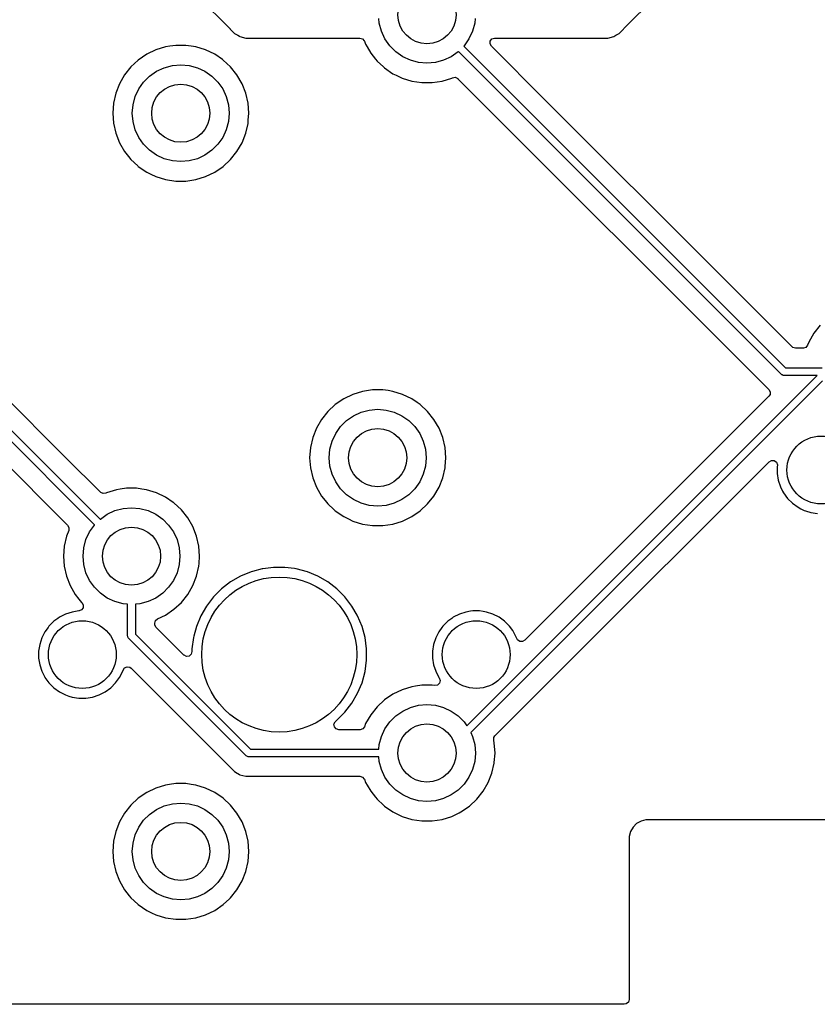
# Model space of a CAD drawing. Extents: x 98 to 223, y -135 to -41.
# Tile 4 of 23: x 119 to 140, y -102 to -77. Entities that reach past the tile are written whole.
import ezdxf

# ---------------------------------------------------------------- set-up
doc = ezdxf.new("R2010")
doc.units = 0
doc.layers.add('BLACK', color=7, linetype='CONTINUOUS')

msp = doc.modelspace()

# ---------------------------------------------------------------- linework, layer by layer
at = {"layer": 'BLACK', "linetype": 'CONTINUOUS'}
for p, q in [((122.226304, -74.487691), (124.779237, -77.040624)), ((134.938142, -77.034754), (137.519151, -74.453745)), ((128.62649, -76.89331), (128.616249, -76.77625)), ((128.682884, -77.103775), (128.62649, -76.89331)), ((131.08851, -76.89331), (131.032116, -77.103775)), ((131.098751, -76.77625), (131.08851, -76.89331)), ((124.779237, -77.040624), (124.779247, -77.040635)), ((124.779247, -77.040635), (124.783577, -77.044965)), ((124.783577, -77.044965), (124.783578, -77.044966)), ((124.783578, -77.044966), (124.895382, -77.15677)), ((124.895382, -77.15677), (124.94866, -77.187529)), ((124.94866, -77.187529), (124.982193, -77.206889)), ((124.982193, -77.206889), (124.982195, -77.206891)), ((124.982195, -77.206891), (125.020249, -77.228861)), ((125.020249, -77.228861), (125.032313, -77.235827)), ((125.032313, -77.235827), (125.185041, -77.276751)), ((128.774968, -77.30125), (128.682884, -77.103775)), ((131.032116, -77.103775), (130.940032, -77.30125)), ((134.526469, -77.276751), (134.679197, -77.235827)), ((134.679197, -77.235827), (134.729316, -77.206889)), ((134.729316, -77.206889), (134.816128, -77.15677)), ((134.816128, -77.15677), (134.927932, -77.044966)), ((134.927932, -77.044964), (134.93814, -77.034757)), ((134.927932, -77.044966), (134.927932, -77.044964)), ((134.93814, -77.034757), (134.938142, -77.034754)), ((123.225842, -77.488431), (123.116885, -77.504854)), ((123.376312, -77.46575), (123.225842, -77.488431)), ((123.376318, -77.46575), (123.376312, -77.46575)), ((123.638682, -77.46575), (123.376318, -77.46575)), ((123.638687, -77.46575), (123.638682, -77.46575)), ((123.773323, -77.486044), (123.638687, -77.46575)), ((123.898115, -77.504854), (123.773323, -77.486044)), ((125.185041, -77.276751), (125.185044, -77.276751)), ((125.185044, -77.276751), (125.350751, -77.276751)), ((125.350751, -77.276751), (125.350767, -77.27675)), ((125.350767, -77.27675), (128.128147, -77.27675)), ((128.128147, -77.27675), (128.195186, -77.296435)), ((128.195186, -77.296435), (128.240941, -77.349239)), ((128.240941, -77.349239), (128.243558, -77.355407)), ((128.243558, -77.355407), (128.275932, -77.437893)), ((128.275932, -77.437893), (128.275934, -77.437896)), ((128.275934, -77.437896), (128.275935, -77.437899)), ((128.275935, -77.437899), (128.314593, -77.504856)), ((128.899944, -77.479735), (128.774968, -77.30125)), ((129.054015, -77.633806), (128.899944, -77.479735)), ((130.815056, -77.479735), (130.808731, -77.486059)), ((130.808731, -77.486059), (139.106421, -85.78375)), ((130.940032, -77.30125), (130.815056, -77.479735)), ((131.485431, -77.427108), (131.490415, -77.357416)), ((131.518916, -77.488431), (131.485431, -77.427108)), ((131.490415, -77.357416), (131.532287, -77.301483)), ((132.910448, -78.879963), (131.518916, -77.488431)), ((131.532287, -77.301483), (131.597751, -77.277066)), ((131.597751, -77.277066), (131.606597, -77.27675)), ((131.606597, -77.27675), (134.360743, -77.27675)), ((134.360743, -77.27675), (134.360759, -77.276751)), ((134.360759, -77.276751), (134.368355, -77.276751)), ((134.368355, -77.276751), (134.526466, -77.276751)), ((134.526466, -77.276751), (134.526469, -77.276751)), ((122.629802, -77.696018), (122.41302, -77.843817)), ((122.629803, -77.696017), (122.629802, -77.696018)), ((122.866173, -77.582188), (122.629803, -77.696017)), ((123.116876, -77.504856), (122.866173, -77.582188)), ((123.116882, -77.504855), (123.116876, -77.504856)), ((123.116885, -77.504854), (123.116882, -77.504855)), ((123.898119, -77.504855), (123.898115, -77.504854)), ((123.898123, -77.504856), (123.898119, -77.504855)), ((124.148827, -77.582188), (123.898123, -77.504856)), ((124.385196, -77.696017), (124.148825, -77.582188)), ((124.148825, -77.582188), (124.148827, -77.582188)), ((124.385197, -77.696018), (124.385196, -77.696017)), ((124.3852, -77.69602), (124.385197, -77.696018)), ((124.385204, -77.696022), (124.3852, -77.69602)), ((124.583472, -77.831199), (124.385204, -77.696022)), ((128.314593, -77.504856), (128.407114, -77.665107)), ((128.407114, -77.665107), (128.530323, -77.819606)), ((129.2325, -77.758782), (129.054015, -77.633806)), ((130.660985, -77.633806), (130.4825, -77.758782)), ((130.667309, -77.627481), (130.660985, -77.633806)), ((138.994289, -85.95446), (130.667309, -77.627481)), ((122.41302, -77.843817), (122.220698, -78.022264)), ((123.079975, -78.041634), (123.29044, -77.98524)), ((123.29044, -77.98524), (123.5075, -77.96625)), ((123.5075, -77.96625), (123.72456, -77.98524)), ((123.72456, -77.98524), (123.935025, -78.041634)), ((124.601979, -77.843817), (124.583472, -77.831199)), ((124.794301, -78.022264), (124.601979, -77.843817)), ((128.530323, -77.819606), (128.570698, -77.870235)), ((128.570698, -77.870235), (128.734548, -78.022264)), ((129.429975, -77.850866), (129.2325, -77.758782)), ((129.64044, -77.90726), (129.429975, -77.850866)), ((129.8575, -77.92625), (129.64044, -77.90726)), ((130.07456, -77.90726), (129.8575, -77.92625)), ((130.285025, -77.850866), (130.07456, -77.90726)), ((130.4825, -77.758782), (130.285025, -77.850866)), ((122.057114, -78.227393), (121.925932, -78.454606)), ((122.220698, -78.022264), (122.057114, -78.227393)), ((122.704015, -78.258694), (122.8825, -78.133718)), ((122.8825, -78.133718), (123.079975, -78.041634)), ((123.935025, -78.041634), (124.1325, -78.133718)), ((124.1325, -78.133718), (124.310985, -78.258694)), ((124.794304, -78.022268), (124.794301, -78.022264)), ((124.794305, -78.022269), (124.794304, -78.022268)), ((124.957886, -78.227393), (124.794305, -78.022269)), ((125.089068, -78.454607), (124.957886, -78.227393)), ((128.734548, -78.022264), (128.763021, -78.048683)), ((128.763021, -78.048683), (128.979796, -78.196478)), ((128.979796, -78.196478), (128.979801, -78.19648)), ((128.979801, -78.19648), (128.979802, -78.196481)), ((128.979802, -78.196481), (128.979803, -78.196482)), ((128.979803, -78.196482), (129.059007, -78.234624)), ((129.059007, -78.234624), (129.216173, -78.310311)), ((121.925932, -78.454606), (121.830082, -78.698828)), ((122.424968, -78.59125), (122.549944, -78.412765)), ((122.549944, -78.412765), (122.704015, -78.258694)), ((124.310985, -78.258694), (124.465056, -78.412765)), ((124.465056, -78.412765), (124.590032, -78.59125)), ((125.18492, -78.698834), (125.089068, -78.454607)), ((129.216173, -78.310311), (129.216174, -78.310311)), ((129.216174, -78.310311), (129.216177, -78.310313)), ((129.216177, -78.310313), (129.466885, -78.387646)), ((129.466885, -78.387646), (129.726318, -78.42675)), ((129.726318, -78.42675), (129.988682, -78.42675)), ((129.988682, -78.42675), (130.248115, -78.387646)), ((130.248115, -78.387646), (130.498823, -78.310313)), ((130.498823, -78.310313), (130.516409, -78.301843)), ((130.516409, -78.301843), (130.585346, -78.290488)), ((130.585346, -78.290488), (130.649483, -78.318206)), ((130.649483, -78.318206), (130.657895, -78.32588)), ((130.657895, -78.32588), (138.580139, -86.248124)), ((121.830076, -78.698847), (121.771697, -78.954624)), ((121.830082, -78.698828), (121.830076, -78.698847)), ((122.332884, -78.788725), (122.424968, -78.59125)), ((124.590032, -78.59125), (124.682116, -78.788725)), ((125.243302, -78.95462), (125.18492, -78.698834)), ((121.771696, -78.954629), (121.752092, -79.216245)), ((121.771697, -78.954624), (121.771696, -78.954629)), ((122.2575, -79.21625), (122.27649, -78.99919)), ((122.27649, -78.99919), (122.332884, -78.788725)), ((124.682116, -78.788725), (124.73851, -78.99919)), ((124.73851, -78.99919), (124.7575, -79.21625)), ((125.243302, -78.954624), (125.243302, -78.95462)), ((125.243303, -78.954629), (125.243302, -78.954624)), ((125.262908, -79.216245), (125.243303, -78.954629)), ((137.37423, -83.343745), (132.910448, -78.879963)), ((121.752092, -79.216245), (121.752092, -79.216254)), ((121.752092, -79.216254), (121.771696, -79.47787)), ((122.27649, -79.43331), (122.2575, -79.21625)), ((124.7575, -79.21625), (124.73851, -79.43331)), ((125.249262, -79.398346), (125.262908, -79.216254)), ((125.262908, -79.216254), (125.262908, -79.216245)), ((121.771696, -79.47787), (121.771697, -79.477875)), ((121.771697, -79.477875), (121.830076, -79.733652)), ((122.332884, -79.643775), (122.27649, -79.43331)), ((124.73851, -79.43331), (124.682116, -79.643775)), ((125.18492, -79.733666), (125.243302, -79.47788)), ((125.243302, -79.47788), (125.249262, -79.398346)), ((121.830076, -79.733652), (121.830078, -79.733661)), ((121.830078, -79.733661), (121.83008, -79.733666)), ((121.83008, -79.733666), (121.925932, -79.977893)), ((122.424968, -79.84125), (122.332884, -79.643775)), ((124.682116, -79.643775), (124.590032, -79.84125)), ((125.089068, -79.977893), (125.18492, -79.733666)), ((121.925932, -79.977893), (122.057114, -80.205107)), ((122.549944, -80.019735), (122.424968, -79.84125)), ((122.704015, -80.173806), (122.549944, -80.019735)), ((124.465056, -80.019735), (124.310985, -80.173806)), ((124.590032, -79.84125), (124.465056, -80.019735)), ((124.957886, -80.205107), (125.089068, -79.977893)), ((122.057114, -80.205107), (122.162096, -80.33675)), ((122.8825, -80.298782), (122.704015, -80.173806)), ((124.310985, -80.173806), (124.1325, -80.298782)), ((124.794305, -80.410231), (124.957886, -80.205107)), ((122.162096, -80.33675), (122.220698, -80.410235)), ((122.220698, -80.410235), (122.401214, -80.577728)), ((123.079975, -80.390866), (122.8825, -80.298782)), ((123.29044, -80.44726), (123.079975, -80.390866)), ((123.5075, -80.46625), (123.29044, -80.44726)), ((123.72456, -80.44726), (123.5075, -80.46625)), ((123.935025, -80.390866), (123.72456, -80.44726)), ((124.1325, -80.298782), (123.935025, -80.390866)), ((124.601979, -80.588683), (124.794305, -80.410231)), ((122.401214, -80.577728), (122.413021, -80.588683)), ((122.413021, -80.588683), (122.629796, -80.736478)), ((122.629796, -80.736478), (122.629801, -80.73648)), ((122.629801, -80.73648), (122.629802, -80.736481)), ((122.629802, -80.736481), (122.629803, -80.736482)), ((122.629803, -80.736482), (122.739, -80.789068)), ((122.739, -80.789068), (122.866173, -80.850311)), ((124.148823, -80.850313), (124.385204, -80.736478)), ((124.385204, -80.736478), (124.601979, -80.588683)), ((122.866173, -80.850311), (122.866174, -80.850311)), ((122.866174, -80.850311), (122.866177, -80.850313)), ((122.866177, -80.850313), (123.116885, -80.927646)), ((123.116885, -80.927646), (123.376318, -80.96675)), ((123.376318, -80.96675), (123.638682, -80.96675)), ((123.638682, -80.96675), (123.898115, -80.927646)), ((123.898115, -80.927646), (124.148823, -80.850313)), ((139.277416, -85.246931), (137.37423, -83.343745)), ((140.000698, -84.689764), (139.837114, -84.894893)), ((139.837114, -84.894893), (139.705935, -85.1221)), ((139.298058, -85.263565), (139.277416, -85.246931)), ((139.365097, -85.28325), (139.298058, -85.263565)), ((139.558147, -85.28325), (139.365097, -85.28325)), ((139.56489, -85.283067), (139.558147, -85.28325)), ((139.63076, -85.259766), (139.56489, -85.283067)), ((139.673573, -85.204555), (139.63076, -85.259766)), ((139.705932, -85.122107), (139.673573, -85.204555)), ((139.705935, -85.1221), (139.705932, -85.122105)), ((139.705932, -85.122105), (139.705932, -85.122107)), ((139.106421, -85.78375), (140.046249, -85.78375)), ((130.883799, -95.02094), (139.92099, -85.98375)), ((140.062889, -86.124694), (130.986558, -95.201025)), ((139.009442, -85.966897), (138.994289, -85.95446)), ((139.02, -85.97127), (139.009442, -85.966897)), ((139.045491, -85.981829), (139.02, -85.97127)), ((139.065, -85.98375), (139.045491, -85.981829)), ((139.92099, -85.98375), (139.065, -85.98375)), ((128.294747, -86.380103), (128.196885, -86.394854)), ((128.456312, -86.35575), (128.294747, -86.380103)), ((128.456318, -86.35575), (128.456312, -86.35575)), ((128.718682, -86.35575), (128.456318, -86.35575)), ((128.718687, -86.35575), (128.718682, -86.35575)), ((128.853323, -86.376044), (128.718687, -86.35575)), ((128.978115, -86.394854), (128.853323, -86.376044)), ((138.580139, -86.248124), (138.58016, -86.248147)), ((138.58016, -86.248147), (138.676788, -86.344775)), ((138.676788, -86.344775), (138.710273, -86.406098)), ((120.54673, -88.106245), (118.86509, -86.424605)), ((127.709802, -86.586018), (127.49302, -86.733817)), ((127.709803, -86.586017), (127.709802, -86.586018)), ((127.946173, -86.472188), (127.709803, -86.586017)), ((128.196876, -86.394856), (127.946173, -86.472188)), ((128.196882, -86.394855), (128.196876, -86.394856)), ((128.196885, -86.394854), (128.196882, -86.394855)), ((128.978119, -86.394855), (128.978115, -86.394854)), ((128.978123, -86.394856), (128.978119, -86.394855)), ((129.228827, -86.472188), (128.978123, -86.394856)), ((129.465196, -86.586017), (129.228825, -86.472188)), ((129.228825, -86.472188), (129.228827, -86.472188)), ((129.465197, -86.586018), (129.465196, -86.586017)), ((129.4652, -86.58602), (129.465197, -86.586018)), ((129.465204, -86.586022), (129.4652, -86.58602)), ((129.60564, -86.68177), (129.465204, -86.586022)), ((138.676788, -86.520137), (132.380372, -92.816553)), ((138.705289, -86.47579), (138.676788, -86.520137)), ((138.710273, -86.406098), (138.705289, -86.47579)), ((121.286268, -89.83644), (118.336078, -86.88625)), ((118.448211, -86.715539), (121.42769, -89.695018)), ((127.49302, -86.733817), (127.300698, -86.912264)), ((128.159975, -86.931634), (128.37044, -86.87524)), ((128.37044, -86.87524), (128.5875, -86.85625)), ((128.5875, -86.85625), (128.80456, -86.87524)), ((128.80456, -86.87524), (129.015025, -86.931634)), ((129.681979, -86.733817), (129.60564, -86.68177)), ((129.874301, -86.912264), (129.681979, -86.733817)), ((127.137114, -87.117393), (127.005932, -87.344606)), ((127.300698, -86.912264), (127.137114, -87.117393)), ((127.784015, -87.148694), (127.9625, -87.023718)), ((127.9625, -87.023718), (128.159975, -86.931634)), ((129.015025, -86.931634), (129.2125, -87.023718)), ((129.2125, -87.023718), (129.390985, -87.148694)), ((129.874304, -86.912268), (129.874301, -86.912264)), ((129.874305, -86.912269), (129.874304, -86.912268)), ((130.037886, -87.117393), (129.874305, -86.912269)), ((130.169068, -87.344607), (130.037886, -87.117393)), ((127.005932, -87.344606), (126.910082, -87.588828)), ((127.504968, -87.48125), (127.629944, -87.302765)), ((127.629944, -87.302765), (127.784015, -87.148694)), ((129.390985, -87.148694), (129.545056, -87.302765)), ((129.545056, -87.302765), (129.670032, -87.48125)), ((130.26492, -87.588834), (130.169068, -87.344607)), ((118.165084, -87.423069), (120.590261, -89.848246)), ((126.910076, -87.588847), (126.851697, -87.844624)), ((126.910082, -87.588828), (126.910076, -87.588847)), ((127.412884, -87.678725), (127.504968, -87.48125)), ((129.670032, -87.48125), (129.762116, -87.678725)), ((130.323302, -87.84462), (130.26492, -87.588834)), ((126.851696, -87.844629), (126.832092, -88.106245)), ((126.851697, -87.844624), (126.851696, -87.844629)), ((127.3375, -88.10625), (127.35649, -87.88919)), ((127.35649, -87.88919), (127.412884, -87.678725)), ((129.762116, -87.678725), (129.81851, -87.88919)), ((129.81851, -87.88919), (129.8375, -88.10625)), ((130.323302, -87.844624), (130.323302, -87.84462)), ((130.323303, -87.844629), (130.323302, -87.844624)), ((130.342908, -88.106245), (130.323303, -87.844629)), ((121.437104, -88.996619), (120.54673, -88.106245)), ((126.832092, -88.106245), (126.832092, -88.106254)), ((126.832092, -88.106254), (126.851696, -88.36787)), ((127.35649, -88.32331), (127.3375, -88.10625)), ((129.8375, -88.10625), (129.81851, -88.32331)), ((130.325753, -88.335171), (130.342908, -88.106254)), ((130.342908, -88.106254), (130.342908, -88.106245)), ((126.851696, -88.36787), (126.851697, -88.367875)), ((126.851697, -88.367875), (126.910076, -88.623652)), ((127.412884, -88.533775), (127.35649, -88.32331)), ((129.81851, -88.32331), (129.762116, -88.533775)), ((130.26492, -88.623666), (130.323302, -88.36788)), ((130.323302, -88.36788), (130.325753, -88.335171)), ((133.39165, -93.503745), (138.684584, -88.210811)), ((138.684584, -88.210811), (138.745905, -88.177328)), ((138.745905, -88.177328), (138.815597, -88.182312)), ((138.815597, -88.182312), (138.87153, -88.224184)), ((138.87153, -88.224184), (138.895947, -88.289648)), ((138.894737, -88.317887), (138.892, -88.335172)), ((138.892, -88.335172), (138.892, -88.512328)), ((138.895947, -88.289648), (138.894737, -88.317887)), ((126.910076, -88.623652), (126.910078, -88.623661)), ((126.910078, -88.623661), (126.91008, -88.623666)), ((126.91008, -88.623666), (127.005932, -88.867893)), ((127.504968, -88.73125), (127.412884, -88.533775)), ((129.762116, -88.533775), (129.670032, -88.73125)), ((130.169068, -88.867893), (130.26492, -88.623666)), ((138.892, -88.512328), (138.919714, -88.687306)), ((121.944747, -88.920103), (121.846885, -88.934854)), ((122.106312, -88.89575), (121.944747, -88.920103)), ((122.106318, -88.89575), (122.106312, -88.89575)), ((122.368682, -88.89575), (122.106318, -88.89575)), ((122.368687, -88.89575), (122.368682, -88.89575)), ((122.503323, -88.916044), (122.368687, -88.89575)), ((122.628115, -88.934854), (122.503323, -88.916044)), ((127.005932, -88.867893), (127.137114, -89.095107)), ((127.629944, -88.909735), (127.504968, -88.73125)), ((127.784015, -89.063806), (127.629944, -88.909735)), ((129.545056, -88.909735), (129.390985, -89.063806)), ((129.670032, -88.73125), (129.545056, -88.909735)), ((130.037886, -89.095107), (130.169068, -88.867893)), ((138.919714, -88.687306), (138.974456, -88.855789)), ((138.974456, -88.855789), (138.974457, -88.855792)), ((138.974457, -88.855792), (139.031258, -88.967268)), ((121.445509, -89.004287), (121.437104, -88.996619)), ((121.509644, -89.03201), (121.445509, -89.004287)), ((121.578585, -89.020659), (121.509644, -89.03201)), ((121.596176, -89.012187), (121.578585, -89.020659)), ((121.846876, -88.934856), (121.596176, -89.012187)), ((121.846882, -88.934855), (121.846876, -88.934856)), ((121.846885, -88.934854), (121.846882, -88.934855)), ((122.628119, -88.934855), (122.628115, -88.934854)), ((122.628123, -88.934856), (122.628119, -88.934855)), ((122.878827, -89.012188), (122.628123, -88.934856)), ((123.115196, -89.126017), (122.878825, -89.012188)), ((122.878825, -89.012188), (122.878827, -89.012188)), ((123.115197, -89.126018), (123.115196, -89.126017)), ((123.1152, -89.12602), (123.115197, -89.126018)), ((123.115204, -89.126022), (123.1152, -89.12602)), ((123.309764, -89.258671), (123.115204, -89.126022)), ((127.137114, -89.095107), (127.229158, -89.210526)), ((127.9625, -89.188782), (127.784015, -89.063806)), ((129.390985, -89.063806), (129.2125, -89.188782)), ((129.874305, -89.300231), (130.037886, -89.095107)), ((139.031258, -88.967268), (139.054886, -89.01364)), ((139.054886, -89.01364), (139.159017, -89.156964)), ((139.159017, -89.156964), (139.284286, -89.282233)), ((121.809975, -89.471634), (122.02044, -89.41524)), ((122.02044, -89.41524), (122.2375, -89.39625)), ((122.2375, -89.39625), (122.45456, -89.41524)), ((122.45456, -89.41524), (122.665025, -89.471634)), ((123.331979, -89.273817), (123.309764, -89.258671)), ((123.524301, -89.452264), (123.331979, -89.273817)), ((127.229158, -89.210526), (127.300698, -89.300235)), ((127.300698, -89.300235), (127.455121, -89.443517)), ((128.159975, -89.280866), (127.9625, -89.188782)), ((128.37044, -89.33726), (128.159975, -89.280866)), ((128.5875, -89.35625), (128.37044, -89.33726)), ((128.80456, -89.33726), (128.5875, -89.35625)), ((129.015025, -89.280866), (128.80456, -89.33726)), ((129.2125, -89.188782), (129.015025, -89.280866)), ((129.681979, -89.478683), (129.874305, -89.300231)), ((139.284286, -89.282233), (139.42761, -89.386364)), ((139.42761, -89.386364), (139.496077, -89.42125)), ((139.496077, -89.42125), (139.585457, -89.466792)), ((121.434015, -89.688694), (121.6125, -89.563718)), ((121.6125, -89.563718), (121.809975, -89.471634)), ((122.665025, -89.471634), (122.8625, -89.563718)), ((122.8625, -89.563718), (123.040985, -89.688694)), ((123.524304, -89.452268), (123.524301, -89.452264)), ((123.524305, -89.452269), (123.524304, -89.452268)), ((123.687886, -89.657393), (123.524305, -89.452269)), ((123.819068, -89.884607), (123.687886, -89.657393)), ((127.455121, -89.443517), (127.493021, -89.478683)), ((127.493021, -89.478683), (127.709796, -89.626478)), ((127.709796, -89.626478), (127.709801, -89.62648)), ((127.709801, -89.62648), (127.709802, -89.626481)), ((127.709802, -89.626481), (127.709803, -89.626482)), ((127.709803, -89.626482), (127.835343, -89.686938)), ((127.835343, -89.686938), (127.946173, -89.740311)), ((129.228823, -89.740313), (129.465204, -89.626478)), ((129.465204, -89.626478), (129.681979, -89.478683)), ((139.585457, -89.466792), (139.58546, -89.466793)), ((139.58546, -89.466793), (139.622052, -89.478682)), ((139.622052, -89.478682), (139.753945, -89.521536)), ((139.753945, -89.521536), (139.928921, -89.54925)), ((120.590261, -89.848246), (120.623746, -89.909569)), ((120.623746, -89.909569), (120.618762, -89.979261)), ((121.154968, -90.02125), (121.279944, -89.842765)), ((121.279944, -89.842765), (121.286268, -89.83644)), ((121.42769, -89.695018), (121.434015, -89.688694)), ((123.040985, -89.688694), (123.195056, -89.842765)), ((123.195056, -89.842765), (123.320032, -90.02125)), ((123.91492, -90.128834), (123.819068, -89.884607)), ((127.946173, -89.740311), (127.946174, -89.740311)), ((127.946174, -89.740311), (127.946177, -89.740313)), ((127.946177, -89.740313), (128.196885, -89.817646)), ((128.196885, -89.817646), (128.456318, -89.85675)), ((128.456318, -89.85675), (128.718682, -89.85675)), ((128.718682, -89.85675), (128.978115, -89.817646)), ((128.978115, -89.817646), (129.228823, -89.740313)), ((120.560079, -90.128835), (120.501697, -90.384624)), ((120.618009, -89.981228), (120.560079, -90.128835)), ((120.618762, -89.979261), (120.618009, -89.981228)), ((121.062884, -90.218725), (121.154968, -90.02125)), ((123.320032, -90.02125), (123.412116, -90.218725)), ((123.973302, -90.38462), (123.91492, -90.128834)), ((120.501696, -90.384629), (120.482092, -90.646245)), ((120.501697, -90.384624), (120.501696, -90.384629)), ((120.9875, -90.64625), (121.00649, -90.42919)), ((121.00649, -90.42919), (121.062884, -90.218725)), ((123.412116, -90.218725), (123.46851, -90.42919)), ((123.46851, -90.42919), (123.4875, -90.64625)), ((123.973302, -90.384624), (123.973302, -90.38462)), ((123.973303, -90.384629), (123.973302, -90.384624)), ((123.992908, -90.646245), (123.973303, -90.384629)), ((120.482092, -90.646245), (120.482092, -90.646254)), ((120.482092, -90.646254), (120.501696, -90.90787)), ((121.00649, -90.86331), (120.9875, -90.64625)), ((123.4875, -90.64625), (123.46851, -90.86331)), ((123.97897, -90.832243), (123.992908, -90.646254)), ((123.992908, -90.646254), (123.992908, -90.646245)), ((120.501696, -90.90787), (120.501697, -90.907875)), ((120.501697, -90.907875), (120.560076, -91.163652)), ((121.062884, -91.073775), (121.00649, -90.86331)), ((123.46851, -90.86331), (123.412116, -91.073775)), ((123.91492, -91.163666), (123.973302, -90.90788)), ((123.973302, -90.90788), (123.97897, -90.832243)), ((125.899986, -90.93575), (125.621585, -90.972403)), ((125.899994, -90.93575), (125.899986, -90.93575)), ((126.195006, -90.93575), (125.899994, -90.93575)), ((126.195013, -90.93575), (126.195006, -90.93575)), ((126.438334, -90.967785), (126.195013, -90.93575)), ((120.560076, -91.163652), (120.560078, -91.163661)), ((120.560078, -91.163661), (120.56008, -91.163666)), ((120.56008, -91.163666), (120.655932, -91.407893)), ((121.154968, -91.27125), (121.062884, -91.073775)), ((123.412116, -91.073775), (123.320032, -91.27125)), ((123.819068, -91.407893), (123.91492, -91.163666)), ((125.049989, -91.163508), (124.794506, -91.311011)), ((125.049999, -91.163504), (125.049989, -91.163508)), ((125.322538, -91.050614), (125.049999, -91.163504)), ((125.322548, -91.050611), (125.322538, -91.050614)), ((125.357484, -91.04125), (125.322548, -91.050611)), ((125.607507, -90.974257), (125.357484, -91.04125)), ((125.621585, -90.972403), (125.607507, -90.974257)), ((126.487493, -90.974257), (126.438334, -90.967785)), ((126.772452, -91.050611), (126.487493, -90.974257)), ((126.772454, -91.050612), (126.772452, -91.050611)), ((126.772461, -91.050614), (126.772454, -91.050612)), ((127.045, -91.163504), (126.772461, -91.050614)), ((127.04501, -91.163508), (127.045, -91.163504)), ((127.300493, -91.311011), (127.04501, -91.163508)), ((120.655932, -91.407893), (120.787114, -91.635107)), ((121.279944, -91.449735), (121.154968, -91.27125)), ((121.434015, -91.603806), (121.279944, -91.449735)), ((123.195056, -91.449735), (123.040985, -91.603806)), ((123.320032, -91.27125), (123.195056, -91.449735)), ((123.687886, -91.635107), (123.819068, -91.407893)), ((124.794506, -91.311011), (124.560459, -91.490602)), ((127.53454, -91.490602), (127.300493, -91.311011)), ((120.787114, -91.635107), (120.88133, -91.75325)), ((121.6125, -91.728782), (121.434015, -91.603806)), ((123.040985, -91.603806), (122.8625, -91.728782)), ((123.524305, -91.840231), (123.687886, -91.635107)), ((124.351852, -91.699209), (124.172261, -91.933256)), ((124.351858, -91.699202), (124.351852, -91.699209)), ((124.560452, -91.490608), (124.351858, -91.699202)), ((124.560459, -91.490602), (124.560452, -91.490608)), ((127.534547, -91.490608), (127.53454, -91.490602)), ((127.743141, -91.699202), (127.534547, -91.490608)), ((127.743147, -91.699209), (127.743141, -91.699202)), ((127.922738, -91.933256), (127.743147, -91.699209)), ((120.88133, -91.75325), (120.950697, -91.840234)), ((120.950697, -91.840234), (120.956877, -91.845967)), ((120.956877, -91.845967), (120.992633, -91.905994)), ((120.992633, -91.905994), (120.99026, -91.975824)), ((121.809975, -91.820866), (121.6125, -91.728782)), ((122.02044, -91.87726), (121.809975, -91.820866)), ((122.1375, -91.887501), (122.02044, -91.87726)), ((122.1375, -92.699652), (122.1375, -91.887501)), ((122.45456, -91.87726), (122.3375, -91.887501)), ((122.3375, -91.887501), (122.3375, -92.65823)), ((122.665025, -91.820866), (122.45456, -91.87726)), ((122.8625, -91.728782), (122.665025, -91.820866)), ((123.331979, -92.018683), (123.524305, -91.840231)), ((124.172261, -91.933256), (124.024758, -92.188739)), ((128.057388, -92.166478), (127.922738, -91.933256)), ((120.377609, -92.223636), (120.339737, -92.251152)), ((120.535457, -92.143207), (120.377609, -92.223636)), ((120.53546, -92.143206), (120.535457, -92.143207)), ((120.703943, -92.088464), (120.53546, -92.143206)), ((120.878928, -92.060748), (120.703943, -92.088464)), ((120.882288, -92.060484), (120.878928, -92.060748)), ((120.886006, -92.060134), (120.882288, -92.060484)), ((120.950511, -92.033285), (120.886006, -92.060134)), ((120.99026, -91.975824), (120.950511, -92.033285)), ((122.908198, -92.266166), (123.115204, -92.166478)), ((123.115204, -92.166478), (123.331979, -92.018683)), ((124.024754, -92.188749), (123.911864, -92.461288)), ((124.024758, -92.188739), (124.024754, -92.188749)), ((128.070243, -92.188743), (128.057388, -92.166478)), ((128.183139, -92.461298), (128.070243, -92.188743)), ((130.537609, -92.223636), (130.499737, -92.251152)), ((130.695457, -92.143207), (130.537609, -92.223636)), ((130.69546, -92.143206), (130.695457, -92.143207)), ((130.863943, -92.088464), (130.69546, -92.143206)), ((130.980595, -92.069988), (130.863943, -92.088464)), ((131.038921, -92.06075), (130.980595, -92.069988)), ((131.216079, -92.06075), (131.038921, -92.06075)), ((131.303567, -92.074607), (131.216079, -92.06075)), ((131.391056, -92.088464), (131.303567, -92.074607)), ((131.559539, -92.143206), (131.391056, -92.088464)), ((131.559542, -92.143207), (131.559539, -92.143206)), ((131.71739, -92.223636), (131.559542, -92.143207)), ((131.860714, -92.327767), (131.71739, -92.223636)), ((120.109017, -92.453036), (120.084169, -92.487236)), ((120.109019, -92.453034), (120.109017, -92.453036)), ((120.234283, -92.327769), (120.109019, -92.453033)), ((120.109019, -92.453033), (120.109019, -92.453034)), ((120.234284, -92.327769), (120.234283, -92.327769)), ((120.234286, -92.327767), (120.234284, -92.327769)), ((120.339737, -92.251152), (120.234286, -92.327767)), ((122.838, -92.377886), (122.857685, -92.310847)), ((122.838, -92.399555), (122.838, -92.377886)), ((122.840834, -92.425913), (122.838, -92.399555)), ((122.874319, -92.487236), (122.840834, -92.425913)), ((122.857685, -92.310847), (122.908198, -92.266166)), ((123.911861, -92.461298), (123.844084, -92.714249)), ((123.911864, -92.461288), (123.911861, -92.461298)), ((128.259493, -92.746257), (128.183139, -92.461298)), ((130.269017, -92.453036), (130.244169, -92.487236)), ((130.269019, -92.453034), (130.269017, -92.453036)), ((130.394283, -92.327769), (130.269019, -92.453033)), ((130.269019, -92.453033), (130.269019, -92.453034)), ((130.394284, -92.327769), (130.394283, -92.327769)), ((130.394286, -92.327767), (130.394284, -92.327769)), ((130.499737, -92.251152), (130.394286, -92.327767)), ((131.985983, -92.453036), (131.860714, -92.327767)), ((132.070354, -92.569163), (131.985983, -92.453036)), ((120.004886, -92.596359), (119.924457, -92.754207)), ((120.084169, -92.487236), (120.004886, -92.596359)), ((122.139421, -92.719161), (122.1375, -92.699652)), ((122.154353, -92.755209), (122.139421, -92.719161)), ((122.3375, -92.65823), (125.30552, -95.62625)), ((123.585319, -93.198236), (122.874319, -92.487236)), ((123.844084, -92.714249), (123.835508, -92.746254)), ((130.164886, -92.596359), (130.084457, -92.754207)), ((130.244169, -92.487236), (130.164886, -92.596359)), ((132.090113, -92.596359), (132.070354, -92.569163)), ((132.170542, -92.754207), (132.090113, -92.596359)), ((119.869714, -92.922693), (119.842, -93.097671)), ((119.924456, -92.75421), (119.869714, -92.922693)), ((119.924457, -92.754207), (119.924456, -92.75421)), ((122.166789, -92.770363), (122.154353, -92.755209)), ((125.193387, -95.796961), (122.166789, -92.770363)), ((123.835506, -92.746265), (123.797, -93.038736)), ((123.835508, -92.746254), (123.835506, -92.746265)), ((128.298, -93.038744), (128.259493, -92.746257)), ((130.029714, -92.922693), (130.002, -93.097671)), ((130.084456, -92.75421), (130.029714, -92.922693)), ((130.084457, -92.754207), (130.084456, -92.75421)), ((132.170542, -92.754208), (132.170542, -92.754207)), ((132.174759, -92.767187), (132.170542, -92.754208)), ((132.193424, -92.803182), (132.174759, -92.767187)), ((132.249357, -92.845054), (132.193424, -92.803182)), ((132.319049, -92.850038), (132.249357, -92.845054)), ((132.380372, -92.816553), (132.319049, -92.850038)), ((119.842, -93.097671), (119.842, -93.274828)), ((123.591797, -93.204268), (123.585319, -93.198236)), ((123.655353, -93.233293), (123.591797, -93.204268)), ((123.724511, -93.223349), (123.655353, -93.233293)), ((123.777315, -93.177594), (123.724511, -93.223349)), ((123.797, -93.110555), (123.777315, -93.177594)), ((123.797, -93.038736), (123.797, -93.110555)), ((128.298, -93.333756), (128.298, -93.038744)), ((130.002, -93.097671), (130.002, -93.274828)), ((119.842, -93.274828), (119.869714, -93.449806)), ((119.869714, -93.449806), (119.924456, -93.618289)), ((128.259493, -93.626243), (128.298, -93.333756)), ((130.002, -93.274828), (130.029714, -93.449806)), ((130.029714, -93.449806), (130.084456, -93.618289)), ((119.924456, -93.618289), (119.924457, -93.618292)), ((119.924457, -93.618292), (119.999398, -93.76537)), ((121.930114, -93.77614), (122.010542, -93.618292)), ((122.010542, -93.618292), (122.020692, -93.587054)), ((122.020692, -93.587054), (122.060129, -93.529379)), ((122.060129, -93.529379), (122.124487, -93.50218)), ((122.124487, -93.50218), (122.193334, -93.514094)), ((122.193334, -93.514094), (122.226304, -93.537691)), ((122.226304, -93.537691), (124.779237, -96.090624)), ((128.183139, -93.911202), (128.259493, -93.626243)), ((130.084456, -93.618289), (130.084457, -93.618292)), ((130.084457, -93.618292), (130.164887, -93.776142)), ((131.611557, -95.283838), (133.39165, -93.503745)), ((119.999398, -93.76537), (120.004886, -93.77614)), ((120.004886, -93.77614), (120.109017, -93.919464)), ((120.109017, -93.919464), (120.234286, -94.044733)), ((121.700714, -94.044733), (121.825983, -93.919464)), ((121.825983, -93.919464), (121.930114, -93.77614)), ((128.070243, -94.183757), (128.183139, -93.911202)), ((129.564747, -94.000103), (129.466885, -94.014854)), ((129.726312, -93.97575), (129.564747, -94.000103)), ((129.726318, -93.97575), (129.726312, -93.97575)), ((129.988682, -93.97575), (129.726318, -93.97575)), ((129.988689, -93.97575), (129.988682, -93.97575)), ((130.056498, -93.985971), (129.988689, -93.97575)), ((130.064366, -93.986901), (130.056498, -93.985971)), ((130.132844, -93.973026), (130.064366, -93.986901)), ((130.182951, -93.924332), (130.132844, -93.973026)), ((130.164887, -93.776142), (130.175298, -93.790472)), ((130.175298, -93.790472), (130.198777, -93.856279)), ((130.198777, -93.856279), (130.182951, -93.924332)), ((120.234286, -94.044733), (120.37761, -94.148864)), ((120.37761, -94.148864), (120.446077, -94.18375)), ((120.446077, -94.18375), (120.535457, -94.229292)), ((120.535457, -94.229292), (120.53546, -94.229293)), ((120.53546, -94.229293), (120.619701, -94.256664)), ((120.619701, -94.256664), (120.703945, -94.284036)), ((121.231055, -94.284036), (121.399542, -94.229292)), ((121.399542, -94.229292), (121.55739, -94.148864)), ((121.55739, -94.148864), (121.700714, -94.044733)), ((127.922738, -94.439244), (128.070243, -94.183757)), ((128.979802, -94.206018), (128.76302, -94.353817)), ((128.979803, -94.206017), (128.979802, -94.206018)), ((129.216173, -94.092188), (128.979803, -94.206017)), ((129.466876, -94.014856), (129.216173, -94.092188)), ((129.466882, -94.014855), (129.466876, -94.014856)), ((129.466885, -94.014854), (129.466882, -94.014855)), ((120.703945, -94.284036), (120.878921, -94.31175)), ((120.878921, -94.31175), (120.878922, -94.31175)), ((120.878922, -94.31175), (121.056078, -94.31175)), ((121.056078, -94.31175), (121.056079, -94.31175)), ((121.056079, -94.31175), (121.231055, -94.284036)), ((127.743146, -94.673292), (127.922738, -94.439244)), ((128.76302, -94.353817), (128.570698, -94.532264)), ((129.429975, -94.551634), (129.64044, -94.49524)), ((129.64044, -94.49524), (129.8575, -94.47625)), ((129.8575, -94.47625), (130.07456, -94.49524)), ((130.07456, -94.49524), (130.285025, -94.551634)), ((127.534542, -94.881896), (127.743146, -94.673292)), ((128.407114, -94.737393), (128.275935, -94.9646)), ((128.570698, -94.532264), (128.407114, -94.737393)), ((128.899944, -94.922765), (129.054015, -94.768694)), ((129.054015, -94.768694), (129.2325, -94.643718)), ((129.2325, -94.643718), (129.429975, -94.551634)), ((130.285025, -94.551634), (130.4825, -94.643718)), ((130.4825, -94.643718), (130.660985, -94.768694)), ((130.660985, -94.768694), (130.815056, -94.922765)), ((127.4593, -94.984103), (127.488325, -94.920547)), ((127.469244, -95.053261), (127.4593, -94.984103)), ((127.488325, -94.920547), (127.506552, -94.903374)), ((127.506552, -94.903374), (127.519179, -94.893684)), ((127.519179, -94.893684), (127.534542, -94.881896)), ((128.275932, -94.964607), (128.243573, -95.047055)), ((128.275935, -94.9646), (128.275932, -94.964605)), ((128.275932, -94.964605), (128.275932, -94.964607)), ((128.774968, -95.10125), (128.899944, -94.922765)), ((130.815056, -94.922765), (130.883799, -95.02094)), ((127.514999, -95.106065), (127.469244, -95.053261)), ((127.582038, -95.12575), (127.514999, -95.106065)), ((128.128147, -95.12575), (127.582038, -95.12575)), ((128.13489, -95.125567), (128.128147, -95.12575)), ((128.20076, -95.102266), (128.13489, -95.125567)), ((128.243573, -95.047055), (128.20076, -95.102266)), ((128.682884, -95.298725), (128.774968, -95.10125)), ((130.986558, -95.201025), (131.032116, -95.298725)), ((128.616249, -95.62625), (128.62649, -95.50919)), ((128.62649, -95.50919), (128.682884, -95.298725)), ((131.032116, -95.298725), (131.08851, -95.50919)), ((131.08851, -95.50919), (131.1075, -95.72625)), ((131.578349, -95.399109), (131.582622, -95.329371)), ((131.593302, -95.46462), (131.578349, -95.399109)), ((131.582622, -95.329371), (131.611557, -95.283838)), ((131.593302, -95.464623), (131.593302, -95.46462)), ((131.593303, -95.464627), (131.593302, -95.464623)), ((131.612908, -95.726245), (131.593303, -95.464627)), ((125.30552, -95.62625), (128.616249, -95.62625)), ((131.1075, -95.72625), (131.08851, -95.94331)), ((131.594769, -95.968304), (131.612908, -95.726254)), ((131.612908, -95.726254), (131.612908, -95.726245)), ((125.208541, -95.809397), (125.193387, -95.796961)), ((125.244589, -95.824329), (125.208541, -95.809397)), ((125.264098, -95.82625), (125.244589, -95.824329)), ((128.616249, -95.82625), (125.264098, -95.82625)), ((128.62649, -95.94331), (128.616249, -95.82625)), ((128.682884, -96.153775), (128.62649, -95.94331)), ((131.08851, -95.94331), (131.032116, -96.153775)), ((131.53492, -96.243666), (131.593302, -95.98788)), ((131.593302, -95.98788), (131.594769, -95.968304)), ((124.779237, -96.090624), (124.779247, -96.090635)), ((124.779247, -96.090635), (124.783577, -96.094965)), ((124.783577, -96.094965), (124.783578, -96.094966)), ((124.783578, -96.094966), (124.895382, -96.20677)), ((124.895382, -96.20677), (124.959298, -96.243671)), ((124.959298, -96.243671), (124.982193, -96.256889)), ((124.982193, -96.256889), (124.982195, -96.256891)), ((124.982195, -96.256891), (125.020249, -96.278861)), ((125.020249, -96.278861), (125.032313, -96.285827)), ((125.032313, -96.285827), (125.185041, -96.326751)), ((128.774968, -96.35125), (128.682884, -96.153775)), ((131.032116, -96.153775), (130.940032, -96.35125)), ((131.439068, -96.487893), (131.53492, -96.243666)), ((123.214747, -96.540103), (123.116885, -96.554854)), ((123.376312, -96.51575), (123.214747, -96.540103)), ((123.376318, -96.51575), (123.376312, -96.51575)), ((123.638682, -96.51575), (123.376318, -96.51575)), ((123.638687, -96.51575), (123.638682, -96.51575)), ((123.773323, -96.536044), (123.638687, -96.51575)), ((123.898115, -96.554854), (123.773323, -96.536044)), ((125.185041, -96.326751), (125.185044, -96.326751)), ((125.185044, -96.326751), (125.350751, -96.326751)), ((125.350751, -96.326751), (125.350767, -96.32675)), ((125.350767, -96.32675), (128.128147, -96.32675)), ((128.128147, -96.32675), (128.195186, -96.346435)), ((128.195186, -96.346435), (128.240941, -96.399239)), ((128.240941, -96.399239), (128.243558, -96.405407)), ((128.243558, -96.405407), (128.275932, -96.487893)), ((128.275932, -96.487893), (128.275934, -96.487896)), ((128.275934, -96.487896), (128.275935, -96.487899)), ((128.275935, -96.487899), (128.314593, -96.554856)), ((128.899944, -96.529735), (128.774968, -96.35125)), ((129.054015, -96.683806), (128.899944, -96.529735)), ((130.815056, -96.529735), (130.660985, -96.683806)), ((130.940032, -96.35125), (130.815056, -96.529735)), ((131.307886, -96.715107), (131.439068, -96.487893)), ((122.629802, -96.746018), (122.41302, -96.893817)), ((122.629803, -96.746017), (122.629802, -96.746018)), ((122.866173, -96.632188), (122.629803, -96.746017)), ((123.116876, -96.554856), (122.866173, -96.632188)), ((123.116882, -96.554855), (123.116876, -96.554856)), ((123.116885, -96.554854), (123.116882, -96.554855)), ((123.898119, -96.554855), (123.898115, -96.554854)), ((123.898123, -96.554856), (123.898119, -96.554855)), ((124.148827, -96.632188), (123.898123, -96.554856)), ((124.385196, -96.746017), (124.148825, -96.632188)), ((124.148825, -96.632188), (124.148827, -96.632188)), ((124.385197, -96.746018), (124.385196, -96.746017)), ((124.3852, -96.74602), (124.385197, -96.746018)), ((124.385204, -96.746022), (124.3852, -96.74602)), ((124.601979, -96.893817), (124.385204, -96.746022)), ((128.314593, -96.554856), (128.407114, -96.715107)), ((128.407114, -96.715107), (128.530323, -96.869606)), ((129.2325, -96.808782), (129.054015, -96.683806)), ((130.660985, -96.683806), (130.4825, -96.808782)), ((131.144305, -96.920231), (131.307886, -96.715107)), ((122.41302, -96.893817), (122.220698, -97.072264)), ((123.079975, -97.091634), (123.29044, -97.03524)), ((123.29044, -97.03524), (123.5075, -97.01625)), ((123.5075, -97.01625), (123.72456, -97.03524)), ((123.72456, -97.03524), (123.935025, -97.091634)), ((124.794301, -97.072264), (124.601979, -96.893817)), ((128.530323, -96.869606), (128.570698, -96.920235)), ((128.570698, -96.920235), (128.734548, -97.072264)), ((129.429975, -96.900866), (129.2325, -96.808782)), ((129.64044, -96.95726), (129.429975, -96.900866)), ((129.8575, -96.97625), (129.64044, -96.95726)), ((130.07456, -96.95726), (129.8575, -96.97625)), ((130.285025, -96.900866), (130.07456, -96.95726)), ((130.4825, -96.808782), (130.285025, -96.900866)), ((130.951979, -97.098683), (131.144305, -96.920231)), ((122.057114, -97.277393), (121.925932, -97.504606)), ((122.220698, -97.072264), (122.057114, -97.277393)), ((122.549944, -97.462765), (122.704015, -97.308694)), ((122.704015, -97.308694), (122.8825, -97.183718)), ((122.8825, -97.183718), (123.079975, -97.091634)), ((123.935025, -97.091634), (124.1325, -97.183718)), ((124.1325, -97.183718), (124.310985, -97.308694)), ((124.310985, -97.308694), (124.465056, -97.462765)), ((124.794304, -97.072268), (124.794301, -97.072264)), ((124.794305, -97.072269), (124.794304, -97.072268)), ((124.957886, -97.277393), (124.794305, -97.072269)), ((125.089068, -97.504607), (124.957886, -97.277393)), ((128.734548, -97.072264), (128.763021, -97.098683)), ((128.763021, -97.098683), (128.979796, -97.246478)), ((128.979796, -97.246478), (128.979801, -97.24648)), ((128.979801, -97.24648), (128.979802, -97.246481)), ((128.979802, -97.246481), (128.979803, -97.246482)), ((128.979803, -97.246482), (129.059007, -97.284624)), ((129.059007, -97.284624), (129.216173, -97.360311)), ((130.498823, -97.360313), (130.685611, -97.27036)), ((130.685611, -97.27036), (130.735196, -97.246482)), ((130.735196, -97.246481), (130.735204, -97.246478)), ((130.735196, -97.246482), (130.735196, -97.246481)), ((130.735204, -97.246478), (130.951979, -97.098683)), ((121.925932, -97.504606), (121.830082, -97.748828)), ((122.424968, -97.64125), (122.549944, -97.462765)), ((124.465056, -97.462765), (124.590032, -97.64125)), ((125.18492, -97.748834), (125.089068, -97.504607)), ((129.216173, -97.360311), (129.216174, -97.360311)), ((129.216174, -97.360311), (129.216177, -97.360313)), ((129.216177, -97.360313), (129.466885, -97.437646)), ((129.466885, -97.437646), (129.726318, -97.47675)), ((129.726318, -97.47675), (129.988682, -97.47675)), ((129.988682, -97.47675), (130.248115, -97.437646)), ((130.248115, -97.437646), (130.498823, -97.360313)), ((135.265183, -97.548252), (135.172002, -97.641433)), ((135.265186, -97.54825), (135.265183, -97.548252)), ((135.379312, -97.482358), (135.265186, -97.54825)), ((135.506608, -97.44825), (135.379312, -97.482358)), ((135.638392, -97.44825), (135.506608, -97.44825)), ((154.688392, -97.44825), (135.638392, -97.44825)), ((121.830076, -97.748847), (121.771697, -98.004624)), ((121.830082, -97.748828), (121.830076, -97.748847)), ((122.332884, -97.838725), (122.424968, -97.64125)), ((124.590032, -97.64125), (124.682116, -97.838725)), ((125.243302, -98.00462), (125.18492, -97.748834)), ((135.106108, -97.755562), (135.072, -97.882858)), ((135.172, -97.641436), (135.106108, -97.755562)), ((135.172002, -97.641433), (135.172, -97.641436)), ((121.771696, -98.004629), (121.752092, -98.266245)), ((121.771697, -98.004624), (121.771696, -98.004629)), ((122.2575, -98.26625), (122.27649, -98.04919)), ((122.27649, -98.04919), (122.332884, -97.838725)), ((124.682116, -97.838725), (124.73851, -98.04919)), ((124.73851, -98.04919), (124.7575, -98.26625)), ((125.243302, -98.004624), (125.243302, -98.00462)), ((125.243303, -98.004629), (125.243302, -98.004624)), ((125.262908, -98.266245), (125.243303, -98.004629)), ((135.072, -97.882858), (135.072, -102.08675)), ((121.752092, -98.266245), (121.752092, -98.266254)), ((121.752092, -98.266254), (121.771696, -98.52787)), ((122.27649, -98.48331), (122.2575, -98.26625)), ((124.7575, -98.26625), (124.73851, -98.48331)), ((125.243303, -98.52787), (125.262908, -98.266254)), ((125.262908, -98.266254), (125.262908, -98.266245)), ((121.771696, -98.52787), (121.771697, -98.527875)), ((121.771697, -98.527875), (121.830076, -98.783652)), ((122.332884, -98.693775), (122.27649, -98.48331)), ((124.73851, -98.48331), (124.682116, -98.693775)), ((125.18492, -98.783666), (125.243302, -98.52788)), ((125.243302, -98.52788), (125.243303, -98.52787)), ((121.830076, -98.783652), (121.830078, -98.783661)), ((121.830078, -98.783661), (121.83008, -98.783666)), ((121.83008, -98.783666), (121.925932, -99.027893)), ((122.424968, -98.89125), (122.332884, -98.693775)), ((124.682116, -98.693775), (124.590032, -98.89125)), ((125.089068, -99.027893), (125.18492, -98.783666)), ((121.925932, -99.027893), (122.057114, -99.255107)), ((122.549944, -99.069735), (122.424968, -98.89125)), ((122.704015, -99.223806), (122.549944, -99.069735)), ((124.465056, -99.069735), (124.310985, -99.223806)), ((124.590032, -98.89125), (124.465056, -99.069735)), ((124.957886, -99.255107), (125.089068, -99.027893)), ((122.057114, -99.255107), (122.180323, -99.409606)), ((122.8825, -99.348782), (122.704015, -99.223806)), ((124.310985, -99.223806), (124.1325, -99.348782)), ((124.794305, -99.460231), (124.957886, -99.255107)), ((122.180323, -99.409606), (122.220698, -99.460235)), ((122.220698, -99.460235), (122.401214, -99.627728)), ((123.079975, -99.440866), (122.8825, -99.348782)), ((123.29044, -99.49726), (123.079975, -99.440866)), ((123.5075, -99.51625), (123.29044, -99.49726)), ((123.72456, -99.49726), (123.5075, -99.51625)), ((123.935025, -99.440866), (123.72456, -99.49726)), ((124.1325, -99.348782), (123.935025, -99.440866)), ((124.601979, -99.638683), (124.764004, -99.488346)), ((124.764004, -99.488346), (124.794301, -99.460235)), ((124.794301, -99.460233), (124.794305, -99.460231)), ((124.794301, -99.460235), (124.794301, -99.460233)), ((122.401214, -99.627728), (122.413021, -99.638683)), ((122.413021, -99.638683), (122.629796, -99.786478)), ((122.629796, -99.786478), (122.629801, -99.78648)), ((122.629801, -99.78648), (122.629802, -99.786481)), ((122.629802, -99.786481), (122.629803, -99.786482)), ((122.629803, -99.786482), (122.755343, -99.846938)), ((122.755343, -99.846938), (122.866173, -99.900311)), ((124.148823, -99.900313), (124.385204, -99.786478)), ((124.385204, -99.786478), (124.601979, -99.638683)), ((122.866173, -99.900311), (122.866174, -99.900311)), ((122.866174, -99.900311), (122.866177, -99.900313)), ((122.866177, -99.900313), (123.116885, -99.977646)), ((123.116885, -99.977646), (123.376318, -100.01675)), ((123.376318, -100.01675), (123.638682, -100.01675)), ((123.638682, -100.01675), (123.898115, -99.977646)), ((123.898115, -99.977646), (124.148823, -99.900313)), ((135.072, -102.08675), (135.052315, -102.153789)), ((134.948, -102.21075), (116.456608, -102.21075)), ((134.999511, -102.199544), (134.948, -102.21075)), ((135.052315, -102.153789), (134.999511, -102.199544))]:
    msp.add_line(p, q, dxfattribs=at)
at = {"layer": 'BLACK'}
for centre, radius in [((129.8575, -76.67625), 0.75), ((123.5075, -79.21625), 0.75), ((128.5875, -88.10625), 0.75), ((140.0175, -88.42375), 0.875), ((122.2375, -90.64625), 0.75), ((126.0475, -93.18625), 2), ((120.9675, -93.18625), 0.875), ((131.1275, -93.18625), 0.875), ((129.8575, -95.72625), 0.75), ((123.5075, -98.26625), 0.75)]:
    msp.add_circle(centre, radius, dxfattribs=at)

doc.saveas('drawing.dxf')
